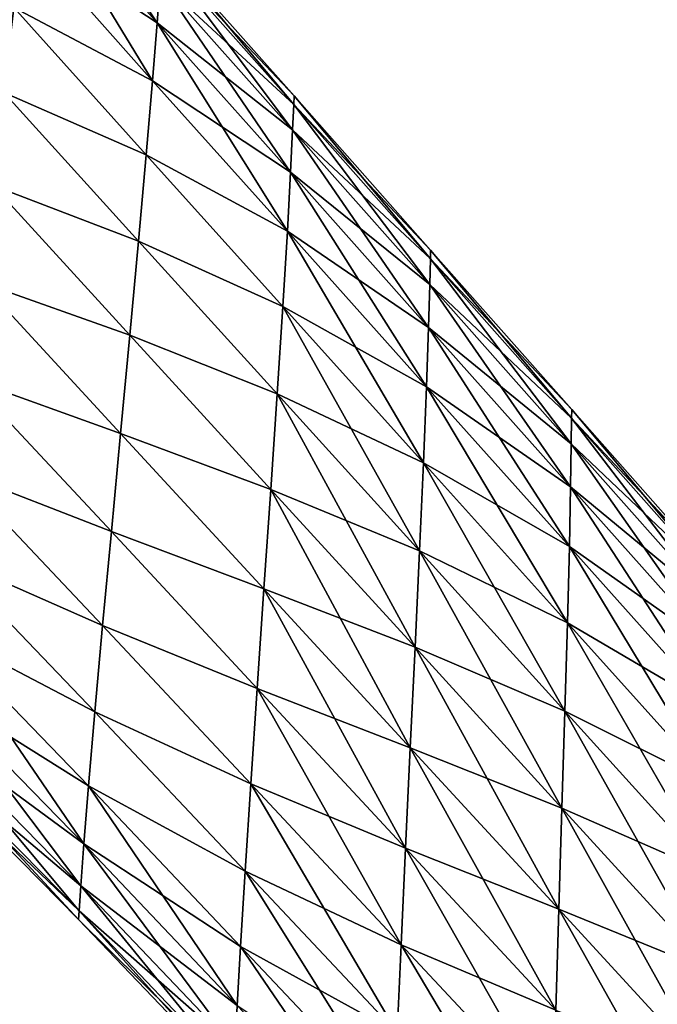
# Model space of a CAD drawing. Extents: x -0.96 to 0.96, y -0.57 to 2.63.
# Tile 113 of 148: x 0.25 to 0.4, y 1.21 to 1.44. Entities that reach past the tile are written whole.
import ezdxf

# ---------------------------------------------------------------- set-up
doc = ezdxf.new("R2010")
doc.units = 0
doc.layers.add('Brakiri_Cruiser_Main_Texture', color=7, linetype='CONTINUOUS')

msp = doc.modelspace()

# ---------------------------------------------------------------- linework, layer by layer
at = {"layer": 'Brakiri_Cruiser_Main_Texture'}
for points in [[(0.252238, 1.486823, -0.425492), (0.281836, 1.4423, -0.416562), (0.251128, 1.47707, -0.41565)], [(0.252238, 1.486823, -0.425492), (0.282561, 1.452301, -0.426406), (0.281836, 1.4423, -0.416562)], [(0.249534, 1.463484, -0.488008), (0.281836, 1.4423, -0.480312), (0.251128, 1.47707, -0.479526)], [(0.251128, 1.47707, -0.41565), (0.280737, 1.428393, -0.408125), (0.249534, 1.463484, -0.407214)], [(0.251128, 1.47707, -0.479526), (0.281836, 1.4423, -0.480312), (0.282561, 1.452301, -0.470469)], [(0.251128, 1.47707, -0.41565), (0.281836, 1.4423, -0.416562), (0.280737, 1.428393, -0.408125)], [(0.247524, 1.445963, -0.494551), (0.280737, 1.428393, -0.48875), (0.249534, 1.463484, -0.488008)], [(0.247524, 1.445963, -0.400674), (0.249534, 1.463484, -0.407214), (0.280737, 1.428393, -0.408125)], [(0.249534, 1.463484, -0.488008), (0.280737, 1.428393, -0.48875), (0.281836, 1.4423, -0.480312)], [(0.282979, 1.458322, -0.459687), (0.31459, 1.424794, -0.452656), (0.28311, 1.460337, -0.448437)], [(0.28311, 1.460337, -0.448437), (0.314502, 1.422756, -0.441406), (0.282979, 1.458322, -0.437187)], [(0.28311, 1.460337, -0.448437), (0.31459, 1.424794, -0.452656), (0.314502, 1.422756, -0.441406)], [(0.282561, 1.452301, -0.470469), (0.314502, 1.422756, -0.463906), (0.282979, 1.458322, -0.459687)], [(0.282979, 1.458322, -0.437187), (0.314238, 1.416639, -0.430625), (0.282561, 1.452301, -0.426406)], [(0.282979, 1.458322, -0.459687), (0.314502, 1.422756, -0.463906), (0.31459, 1.424794, -0.452656)], [(0.282979, 1.458322, -0.437187), (0.314502, 1.422756, -0.441406), (0.314238, 1.416639, -0.430625)], [(0.281836, 1.4423, -0.480312), (0.314238, 1.416639, -0.474687), (0.282561, 1.452301, -0.470469)], [(0.282561, 1.452301, -0.426406), (0.313755, 1.406495, -0.420781), (0.281836, 1.4423, -0.416562)], [(0.282561, 1.452301, -0.470469), (0.314238, 1.416639, -0.474687), (0.314502, 1.422756, -0.463906)], [(0.282561, 1.452301, -0.426406), (0.314238, 1.416639, -0.430625), (0.313755, 1.406495, -0.420781)], [(0.245119, 1.425604, -0.499219), (0.279199, 1.410655, -0.495312), (0.247524, 1.445963, -0.494551)], [(0.245119, 1.425604, -0.396009), (0.247524, 1.445963, -0.400674), (0.279199, 1.410655, -0.401562)], [(0.247524, 1.445963, -0.494551), (0.279199, 1.410655, -0.495312), (0.280737, 1.428393, -0.48875)], [(0.247524, 1.445963, -0.400674), (0.280737, 1.428393, -0.408125), (0.279199, 1.410655, -0.401562)], [(0.280737, 1.428393, -0.48875), (0.313755, 1.406495, -0.484531), (0.281836, 1.4423, -0.480312)], [(0.281836, 1.4423, -0.416562), (0.313008, 1.392373, -0.412344), (0.280737, 1.428393, -0.408125)], [(0.281836, 1.4423, -0.480312), (0.313755, 1.406495, -0.484531), (0.314238, 1.416639, -0.474687)], [(0.281836, 1.4423, -0.416562), (0.313755, 1.406495, -0.420781), (0.313008, 1.392373, -0.412344)], [(0.279199, 1.410655, -0.495312), (0.313008, 1.392373, -0.492969), (0.280737, 1.428393, -0.48875)], [(0.279199, 1.410655, -0.401562), (0.280737, 1.428393, -0.408125), (0.313008, 1.392373, -0.412344)], [(0.280737, 1.428393, -0.48875), (0.313008, 1.392373, -0.492969), (0.313755, 1.406495, -0.484531)], [(0.24245, 1.403354, -0.502012), (0.277332, 1.390043, -0.5), (0.245119, 1.425604, -0.499219)], [(0.24245, 1.403354, -0.39322), (0.245119, 1.425604, -0.396009), (0.277332, 1.390043, -0.396875)], [(0.245119, 1.425604, -0.499219), (0.277332, 1.390043, -0.5), (0.279199, 1.410655, -0.495312)], [(0.245119, 1.425604, -0.396009), (0.279199, 1.410655, -0.401562), (0.277332, 1.390043, -0.396875)], [(0.347256, 1.385795, -0.449687), (0.314502, 1.422756, -0.441406), (0.31459, 1.424794, -0.452656)], [(0.3473, 1.387857, -0.460937), (0.31459, 1.424794, -0.452656), (0.314502, 1.422756, -0.463906)], [(0.347256, 1.385795, -0.449687), (0.31459, 1.424794, -0.452656), (0.3473, 1.387857, -0.460937)], [(0.347102, 1.379633, -0.438906), (0.314238, 1.416639, -0.430625), (0.314502, 1.422756, -0.441406)], [(0.347256, 1.385795, -0.472187), (0.314502, 1.422756, -0.463906), (0.314238, 1.416639, -0.474687)], [(0.347102, 1.379633, -0.438906), (0.314502, 1.422756, -0.441406), (0.347256, 1.385795, -0.449687)], [(0.3473, 1.387857, -0.460937), (0.314502, 1.422756, -0.463906), (0.347256, 1.385795, -0.472187)], [(0.346816, 1.369396, -0.429062), (0.313755, 1.406495, -0.420781), (0.314238, 1.416639, -0.430625)], [(0.347102, 1.379633, -0.482969), (0.314238, 1.416639, -0.474687), (0.313755, 1.406495, -0.484531)], [(0.346816, 1.369396, -0.429062), (0.314238, 1.416639, -0.430625), (0.347102, 1.379633, -0.438906)], [(0.347256, 1.385795, -0.472187), (0.314238, 1.416639, -0.474687), (0.347102, 1.379633, -0.482969)], [(0.277332, 1.390043, -0.5), (0.311909, 1.374373, -0.499531), (0.279199, 1.410655, -0.495312)], [(0.277332, 1.390043, -0.396875), (0.279199, 1.410655, -0.401562), (0.311909, 1.374373, -0.405781)], [(0.279199, 1.410655, -0.495312), (0.311909, 1.374373, -0.499531), (0.313008, 1.392373, -0.492969)], [(0.279199, 1.410655, -0.401562), (0.313008, 1.392373, -0.412344), (0.311909, 1.374373, -0.405781)], [(0.346333, 1.355159, -0.420625), (0.313008, 1.392373, -0.412344), (0.313755, 1.406495, -0.420781)], [(0.346816, 1.369396, -0.492812), (0.313755, 1.406495, -0.484531), (0.313008, 1.392373, -0.492969)], [(0.346333, 1.355159, -0.420625), (0.313755, 1.406495, -0.420781), (0.346816, 1.369396, -0.429062)], [(0.347102, 1.379633, -0.482969), (0.313755, 1.406495, -0.484531), (0.346816, 1.369396, -0.492812)], [(0.239648, 1.380157, -0.50293), (0.275244, 1.367516, -0.502812), (0.24245, 1.403354, -0.502012)], [(0.239648, 1.380157, -0.392305), (0.24245, 1.403354, -0.39322), (0.275244, 1.367516, -0.394062)], [(0.24245, 1.403354, -0.502012), (0.275244, 1.367516, -0.502812), (0.277332, 1.390043, -0.5)], [(0.24245, 1.403354, -0.39322), (0.277332, 1.390043, -0.396875), (0.275244, 1.367516, -0.394062)], [(0.311909, 1.374373, -0.499531), (0.346333, 1.355159, -0.50125), (0.313008, 1.392373, -0.492969)], [(0.313008, 1.392373, -0.412344), (0.345586, 1.336996, -0.414063), (0.311909, 1.374373, -0.405781)], [(0.313008, 1.392373, -0.412344), (0.346333, 1.355159, -0.420625), (0.345586, 1.336996, -0.414063)], [(0.346816, 1.369396, -0.492812), (0.313008, 1.392373, -0.492969), (0.346333, 1.355159, -0.50125)], [(0.275244, 1.367516, -0.502812), (0.310547, 1.353464, -0.504219), (0.277332, 1.390043, -0.5)], [(0.275244, 1.367516, -0.394062), (0.277332, 1.390043, -0.396875), (0.310547, 1.353464, -0.401094)], [(0.277332, 1.390043, -0.5), (0.310547, 1.353464, -0.504219), (0.311909, 1.374373, -0.499531)], [(0.277332, 1.390043, -0.396875), (0.311909, 1.374373, -0.405781), (0.310547, 1.353464, -0.401094)], [(0.380977, 1.341481, -0.450324), (0.347102, 1.379633, -0.438906), (0.347256, 1.385795, -0.449687)], [(0.381042, 1.347664, -0.483605), (0.347256, 1.385795, -0.472187), (0.347102, 1.379633, -0.482969)], [(0.381042, 1.347664, -0.461105), (0.347256, 1.385795, -0.449687), (0.3473, 1.387857, -0.460937)], [(0.381064, 1.349725, -0.472355), (0.3473, 1.387857, -0.460937), (0.347256, 1.385795, -0.472187)], [(0.380977, 1.341481, -0.450324), (0.347256, 1.385795, -0.449687), (0.381042, 1.347664, -0.461105)], [(0.381064, 1.349725, -0.472355), (0.347256, 1.385795, -0.472187), (0.381042, 1.347664, -0.483605)], [(0.381042, 1.347664, -0.461105), (0.3473, 1.387857, -0.460937), (0.381064, 1.349725, -0.472355)], [(0.236667, 1.357038, -0.502002), (0.273047, 1.344031, -0.50375), (0.239648, 1.380157, -0.50293)], [(0.236667, 1.357038, -0.39321), (0.239648, 1.380157, -0.392305), (0.273047, 1.344031, -0.393125)], [(0.239648, 1.380157, -0.50293), (0.273047, 1.344031, -0.50375), (0.275244, 1.367516, -0.502812)], [(0.239648, 1.380157, -0.392305), (0.275244, 1.367516, -0.394062), (0.273047, 1.344031, -0.393125)], [(0.380823, 1.331226, -0.44048), (0.346816, 1.369396, -0.429062), (0.347102, 1.379633, -0.438906)], [(0.380977, 1.341481, -0.494387), (0.347102, 1.379633, -0.482969), (0.346816, 1.369396, -0.492812)], [(0.380823, 1.331226, -0.44048), (0.347102, 1.379633, -0.438906), (0.380977, 1.341481, -0.450324)], [(0.381042, 1.347664, -0.483605), (0.347102, 1.379633, -0.482969), (0.380977, 1.341481, -0.494387)], [(0.310547, 1.353464, -0.504219), (0.345586, 1.336996, -0.507812), (0.311909, 1.374373, -0.499531)], [(0.311909, 1.374373, -0.405781), (0.344641, 1.315889, -0.409375), (0.310547, 1.353464, -0.401094)], [(0.311909, 1.374373, -0.499531), (0.345586, 1.336996, -0.507812), (0.346333, 1.355159, -0.50125)], [(0.311909, 1.374373, -0.405781), (0.345586, 1.336996, -0.414063), (0.344641, 1.315889, -0.409375)], [(0.380537, 1.316948, -0.432043), (0.346333, 1.355159, -0.420625), (0.346816, 1.369396, -0.429062)], [(0.380823, 1.331226, -0.50423), (0.346816, 1.369396, -0.492812), (0.346333, 1.355159, -0.50125)], [(0.380537, 1.316948, -0.432043), (0.346816, 1.369396, -0.429062), (0.380823, 1.331226, -0.44048)], [(0.380977, 1.341481, -0.494387), (0.346816, 1.369396, -0.492812), (0.380823, 1.331226, -0.50423)], [(0.273047, 1.344031, -0.50375), (0.309009, 1.330616, -0.507031), (0.275244, 1.367516, -0.502812)], [(0.273047, 1.344031, -0.393125), (0.275244, 1.367516, -0.394062), (0.309009, 1.330616, -0.398281)], [(0.275244, 1.367516, -0.502812), (0.309009, 1.330616, -0.507031), (0.310547, 1.353464, -0.504219)], [(0.275244, 1.367516, -0.394062), (0.310547, 1.353464, -0.401094), (0.309009, 1.330616, -0.398281)], [(0.233818, 1.334865, -0.4992), (0.27085, 1.320546, -0.502812), (0.236667, 1.357038, -0.502002)], [(0.233818, 1.334865, -0.395991), (0.236667, 1.357038, -0.39321), (0.27085, 1.320546, -0.394062)], [(0.236667, 1.357038, -0.502002), (0.27085, 1.320546, -0.502812), (0.273047, 1.344031, -0.50375)], [(0.236667, 1.357038, -0.39321), (0.273047, 1.344031, -0.393125), (0.27085, 1.320546, -0.394062)], [(0.345586, 1.336996, -0.507812), (0.380537, 1.316948, -0.512668), (0.346333, 1.355159, -0.50125)], [(0.346333, 1.355159, -0.420625), (0.380054, 1.298722, -0.42548), (0.345586, 1.336996, -0.414063)], [(0.346333, 1.355159, -0.420625), (0.380537, 1.316948, -0.432043), (0.380054, 1.298722, -0.42548)], [(0.380823, 1.331226, -0.50423), (0.346333, 1.355159, -0.50125), (0.380537, 1.316948, -0.512668)], [(0.309009, 1.330616, -0.507031), (0.344641, 1.31589, -0.5125), (0.310547, 1.353464, -0.504219)], [(0.310547, 1.353464, -0.401094), (0.343564, 1.29282, -0.406562), (0.309009, 1.330616, -0.398281)], [(0.310547, 1.353464, -0.504219), (0.344641, 1.31589, -0.5125), (0.345586, 1.336996, -0.507812)], [(0.310547, 1.353464, -0.401094), (0.344641, 1.315889, -0.409375), (0.343564, 1.29282, -0.406562)], [(0.415664, 1.308587, -0.474734), (0.381042, 1.347664, -0.461105), (0.381064, 1.349725, -0.472355)], [(0.415664, 1.310647, -0.485984), (0.381064, 1.349725, -0.472355), (0.381042, 1.347664, -0.483605)], [(0.415664, 1.308587, -0.474734), (0.381064, 1.349725, -0.472355), (0.415664, 1.310647, -0.485984)], [(0.415642, 1.302433, -0.463953), (0.380977, 1.341481, -0.450324), (0.381042, 1.347664, -0.461105)], [(0.415664, 1.308587, -0.497234), (0.381042, 1.347664, -0.483605), (0.380977, 1.341481, -0.494387)], [(0.415642, 1.302433, -0.463953), (0.381042, 1.347664, -0.461105), (0.415664, 1.308587, -0.474734)], [(0.415664, 1.310647, -0.485984), (0.381042, 1.347664, -0.483605), (0.415664, 1.308587, -0.497234)], [(0.27085, 1.320546, -0.502812), (0.307383, 1.306798, -0.507969), (0.273047, 1.344031, -0.50375)], [(0.27085, 1.320546, -0.394062), (0.273047, 1.344031, -0.393125), (0.307383, 1.306798, -0.397344)], [(0.273047, 1.344031, -0.50375), (0.307383, 1.306798, -0.507969), (0.309009, 1.330616, -0.507031)], [(0.273047, 1.344031, -0.393125), (0.309009, 1.330616, -0.398281), (0.307383, 1.306798, -0.397344)], [(0.415576, 1.292209, -0.454109), (0.380823, 1.331226, -0.44048), (0.380977, 1.341481, -0.450324)], [(0.415642, 1.302433, -0.508016), (0.380977, 1.341481, -0.494387), (0.380823, 1.331226, -0.50423)], [(0.415576, 1.292209, -0.454109), (0.380977, 1.341481, -0.450324), (0.415642, 1.302433, -0.463953)], [(0.415664, 1.308587, -0.497234), (0.380977, 1.341481, -0.494387), (0.415642, 1.302433, -0.508016)], [(0.344641, 1.31589, -0.5125), (0.380054, 1.298722, -0.51923), (0.345586, 1.336996, -0.507812)], [(0.345586, 1.336996, -0.414063), (0.379438, 1.277516, -0.420793), (0.344641, 1.315889, -0.409375)], [(0.345586, 1.336996, -0.507812), (0.380054, 1.298722, -0.51923), (0.380537, 1.316948, -0.512668)], [(0.345586, 1.336996, -0.414063), (0.380054, 1.298722, -0.42548), (0.379438, 1.277516, -0.420793)], [(0.231233, 1.314584, -0.494523), (0.268762, 1.298019, -0.5), (0.233818, 1.334865, -0.4992)], [(0.231233, 1.314584, -0.400646), (0.233818, 1.334865, -0.395991), (0.268762, 1.298019, -0.396875)], [(0.233818, 1.334865, -0.4992), (0.268762, 1.298019, -0.5), (0.27085, 1.320546, -0.502812)], [(0.233818, 1.334865, -0.395991), (0.27085, 1.320546, -0.394062), (0.268762, 1.298019, -0.396875)], [(0.307383, 1.306798, -0.507969), (0.343564, 1.29282, -0.515312), (0.309009, 1.330616, -0.507031)], [(0.309009, 1.330616, -0.398281), (0.342422, 1.268769, -0.405625), (0.307383, 1.306798, -0.397344)], [(0.309009, 1.330616, -0.507031), (0.343564, 1.29282, -0.515312), (0.344641, 1.31589, -0.5125)], [(0.309009, 1.330616, -0.398281), (0.343564, 1.29282, -0.406562), (0.342422, 1.268769, -0.405625)], [(0.415422, 1.277965, -0.445672), (0.380537, 1.316948, -0.432043), (0.380823, 1.331226, -0.44048)], [(0.415576, 1.292209, -0.517859), (0.380823, 1.331226, -0.50423), (0.380537, 1.316948, -0.512668)], [(0.415422, 1.277965, -0.445672), (0.380823, 1.331226, -0.44048), (0.415576, 1.292209, -0.454109)], [(0.415642, 1.302433, -0.508016), (0.380823, 1.331226, -0.50423), (0.415576, 1.292209, -0.517859)], [(0.268762, 1.298019, -0.5), (0.305757, 1.282981, -0.507031), (0.27085, 1.320546, -0.502812)], [(0.268762, 1.298019, -0.396875), (0.27085, 1.320546, -0.394062), (0.305757, 1.282981, -0.398281)], [(0.27085, 1.320546, -0.502812), (0.305757, 1.282981, -0.507031), (0.307383, 1.306798, -0.507969)], [(0.27085, 1.320546, -0.394062), (0.307383, 1.306798, -0.397344), (0.305757, 1.282981, -0.398281)], [(0.343564, 1.29282, -0.515312), (0.379438, 1.277516, -0.523918), (0.344641, 1.31589, -0.5125)], [(0.344641, 1.315889, -0.409375), (0.378735, 1.254324, -0.41798), (0.343564, 1.29282, -0.406562)], [(0.344641, 1.31589, -0.5125), (0.379438, 1.277516, -0.523918), (0.380054, 1.298722, -0.51923)], [(0.344641, 1.315889, -0.409375), (0.379438, 1.277516, -0.420793), (0.378735, 1.254324, -0.41798)], [(0.380054, 1.298722, -0.51923), (0.415422, 1.277965, -0.526297), (0.380537, 1.316948, -0.512668)], [(0.380537, 1.316948, -0.432043), (0.415137, 1.259748, -0.439109), (0.380054, 1.298722, -0.42548)], [(0.380537, 1.316948, -0.432043), (0.415422, 1.277965, -0.445672), (0.415137, 1.259748, -0.439109)], [(0.415576, 1.292209, -0.517859), (0.380537, 1.316948, -0.512668), (0.415422, 1.277965, -0.526297)], [(0.229043, 1.297141, -0.48797), (0.266895, 1.277407, -0.495312), (0.231233, 1.314584, -0.494523)], [(0.229043, 1.297141, -0.407177), (0.231233, 1.314584, -0.400646), (0.266895, 1.277407, -0.401562)], [(0.231233, 1.314584, -0.494523), (0.266895, 1.277407, -0.495312), (0.268762, 1.298019, -0.5)], [(0.231233, 1.314584, -0.400646), (0.268762, 1.298019, -0.396875), (0.266895, 1.277407, -0.401562)], [(0.305757, 1.282981, -0.507031), (0.342422, 1.268769, -0.51625), (0.307383, 1.306798, -0.507969)], [(0.307383, 1.306798, -0.397344), (0.341279, 1.244719, -0.406562), (0.305757, 1.282981, -0.398281)], [(0.307383, 1.306798, -0.507969), (0.342422, 1.268769, -0.51625), (0.343564, 1.29282, -0.515312)], [(0.307383, 1.306798, -0.397344), (0.342422, 1.268769, -0.405625), (0.341279, 1.244719, -0.406562)], [(0.379438, 1.277516, -0.523918), (0.415137, 1.259748, -0.532859), (0.380054, 1.298722, -0.51923)], [(0.380054, 1.298722, -0.42548), (0.414763, 1.238541, -0.434422), (0.379438, 1.277516, -0.420793)], [(0.380054, 1.298722, -0.51923), (0.415137, 1.259748, -0.532859), (0.415422, 1.277965, -0.526297)], [(0.380054, 1.298722, -0.42548), (0.415137, 1.259748, -0.439109), (0.414763, 1.238541, -0.434422)], [(0.229043, 1.297141, -0.407177), (0.264258, 1.245762, -0.416562), (0.227571, 1.283386, -0.415607)], [(0.227571, 1.283386, -0.479484), (0.265356, 1.259669, -0.48875), (0.229043, 1.297141, -0.48797)], [(0.229043, 1.297141, -0.48797), (0.265356, 1.259669, -0.48875), (0.266895, 1.277407, -0.495312)], [(0.229043, 1.297141, -0.407177), (0.266895, 1.277407, -0.401562), (0.265356, 1.259669, -0.408125)], [(0.229043, 1.297141, -0.407177), (0.265356, 1.259669, -0.408125), (0.264258, 1.245762, -0.416562)], [(0.266895, 1.277407, -0.495312), (0.304219, 1.260133, -0.504219), (0.268762, 1.298019, -0.5)], [(0.266895, 1.277407, -0.401562), (0.268762, 1.298019, -0.396875), (0.304219, 1.260133, -0.401094)], [(0.268762, 1.298019, -0.5), (0.304219, 1.260133, -0.504219), (0.305757, 1.282981, -0.507031)], [(0.268762, 1.298019, -0.396875), (0.305757, 1.282981, -0.398281), (0.304219, 1.260133, -0.401094)], [(0.342422, 1.268769, -0.51625), (0.378735, 1.254324, -0.52673), (0.343564, 1.29282, -0.515312)], [(0.343564, 1.29282, -0.406562), (0.377988, 1.230139, -0.417043), (0.342422, 1.268769, -0.405625)], [(0.343564, 1.29282, -0.515312), (0.378735, 1.254324, -0.52673), (0.379438, 1.277516, -0.523918)], [(0.343564, 1.29282, -0.406562), (0.378735, 1.254324, -0.41798), (0.377988, 1.230139, -0.417043)], [(0.227571, 1.283386, -0.415607), (0.263533, 1.23576, -0.426406), (0.226582, 1.273465, -0.425444)], [(0.226582, 1.273465, -0.469591), (0.264258, 1.245762, -0.480312), (0.227571, 1.283386, -0.479484)], [(0.227571, 1.283386, -0.415607), (0.264258, 1.245762, -0.416562), (0.263533, 1.23576, -0.426406)], [(0.227571, 1.283386, -0.479484), (0.264258, 1.245762, -0.480312), (0.265356, 1.259669, -0.48875)], [(0.304219, 1.260133, -0.504219), (0.341279, 1.244719, -0.515312), (0.305757, 1.282981, -0.507031)], [(0.305757, 1.282981, -0.398281), (0.340203, 1.221649, -0.409375), (0.304219, 1.260133, -0.401094)], [(0.305757, 1.282981, -0.507031), (0.341279, 1.244719, -0.515312), (0.342422, 1.268769, -0.51625)], [(0.305757, 1.282981, -0.398281), (0.341279, 1.244719, -0.406562), (0.340203, 1.221649, -0.409375)], [(0.265356, 1.259669, -0.48875), (0.302856, 1.239224, -0.499531), (0.266895, 1.277407, -0.495312)], [(0.265356, 1.259669, -0.408125), (0.266895, 1.277407, -0.401562), (0.302856, 1.239224, -0.405781)], [(0.266895, 1.277407, -0.495312), (0.302856, 1.239224, -0.499531), (0.304219, 1.260133, -0.504219)], [(0.266895, 1.277407, -0.401562), (0.304219, 1.260133, -0.401094), (0.302856, 1.239224, -0.405781)], [(0.378735, 1.254324, -0.52673), (0.414763, 1.238541, -0.537547), (0.379438, 1.277516, -0.523918)], [(0.379438, 1.277516, -0.420793), (0.414346, 1.215324, -0.431609), (0.378735, 1.254324, -0.41798)], [(0.379438, 1.277516, -0.523918), (0.414763, 1.238541, -0.537547), (0.415137, 1.259748, -0.532859)], [(0.379438, 1.277516, -0.420793), (0.414763, 1.238541, -0.434422), (0.414346, 1.215324, -0.431609)], [(0.226582, 1.273465, -0.425444), (0.263115, 1.22974, -0.437187), (0.226033, 1.267428, -0.436218)], [(0.226033, 1.267428, -0.45876), (0.263533, 1.23576, -0.470469), (0.226582, 1.273465, -0.469591)], [(0.226582, 1.273465, -0.425444), (0.263533, 1.23576, -0.426406), (0.263115, 1.22974, -0.437187)], [(0.226582, 1.273465, -0.469591), (0.263533, 1.23576, -0.470469), (0.264258, 1.245762, -0.480312)], [(0.341279, 1.244719, -0.515312), (0.377988, 1.230139, -0.527668), (0.342422, 1.268769, -0.51625)], [(0.342422, 1.268769, -0.405625), (0.377241, 1.205953, -0.41798), (0.341279, 1.244719, -0.406562)], [(0.342422, 1.268769, -0.51625), (0.377988, 1.230139, -0.527668), (0.378735, 1.254324, -0.52673)], [(0.342422, 1.268769, -0.405625), (0.377988, 1.230139, -0.417043), (0.377241, 1.205953, -0.41798)], [(0.226033, 1.267428, -0.436218), (0.262983, 1.227725, -0.448437), (0.225879, 1.265324, -0.447461)], [(0.225879, 1.265324, -0.447461), (0.263115, 1.22974, -0.459687), (0.226033, 1.267428, -0.45876)], [(0.226033, 1.267428, -0.436218), (0.263115, 1.22974, -0.437187), (0.262983, 1.227725, -0.448437)], [(0.226033, 1.267428, -0.45876), (0.263115, 1.22974, -0.459687), (0.263533, 1.23576, -0.470469)], [(0.225879, 1.265324, -0.447461), (0.262983, 1.227725, -0.448437), (0.263115, 1.22974, -0.459687)], [(0.265356, 1.259669, -0.408125), (0.301011, 1.207102, -0.420781), (0.264258, 1.245762, -0.416562)], [(0.264258, 1.245762, -0.480312), (0.301758, 1.221223, -0.492969), (0.265356, 1.259669, -0.48875)], [(0.265356, 1.259669, -0.48875), (0.301758, 1.221223, -0.492969), (0.302856, 1.239224, -0.499531)], [(0.265356, 1.259669, -0.408125), (0.302856, 1.239224, -0.405781), (0.301758, 1.221223, -0.412344)], [(0.265356, 1.259669, -0.408125), (0.301758, 1.221223, -0.412344), (0.301011, 1.207102, -0.420781)], [(0.302856, 1.239224, -0.499531), (0.340203, 1.221649, -0.5125), (0.304219, 1.260133, -0.504219)], [(0.304219, 1.260133, -0.401094), (0.339258, 1.200542, -0.414063), (0.302856, 1.239224, -0.405781)], [(0.304219, 1.260133, -0.504219), (0.340203, 1.221649, -0.5125), (0.341279, 1.244719, -0.515312)], [(0.304219, 1.260133, -0.401094), (0.340203, 1.221649, -0.409375), (0.339258, 1.200542, -0.414063)], [(0.377988, 1.230139, -0.527668), (0.414346, 1.215324, -0.540359), (0.378735, 1.254324, -0.52673)], [(0.378735, 1.254324, -0.41798), (0.413906, 1.191102, -0.430672), (0.377988, 1.230139, -0.417043)], [(0.378735, 1.254324, -0.52673), (0.414346, 1.215324, -0.540359), (0.414763, 1.238541, -0.537547)], [(0.378735, 1.254324, -0.41798), (0.414346, 1.215324, -0.431609), (0.413906, 1.191102, -0.430672)], [(0.264258, 1.245762, -0.416562), (0.300527, 1.196958, -0.430625), (0.263533, 1.23576, -0.426406)], [(0.263533, 1.23576, -0.470469), (0.301011, 1.207102, -0.484531), (0.264258, 1.245762, -0.480312)], [(0.264258, 1.245762, -0.416562), (0.301011, 1.207102, -0.420781), (0.300527, 1.196958, -0.430625)], [(0.264258, 1.245762, -0.480312), (0.301011, 1.207102, -0.484531), (0.301758, 1.221223, -0.492969)], [(0.340203, 1.221649, -0.5125), (0.377241, 1.205953, -0.52673), (0.341279, 1.244719, -0.515312)], [(0.341279, 1.244719, -0.406562), (0.376538, 1.182761, -0.420793), (0.340203, 1.221649, -0.409375)], [(0.341279, 1.244719, -0.515312), (0.377241, 1.205953, -0.52673), (0.377988, 1.230139, -0.527668)], [(0.341279, 1.244719, -0.406562), (0.377241, 1.205953, -0.41798), (0.376538, 1.182761, -0.420793)], [(0.301758, 1.221223, -0.492969), (0.339258, 1.200542, -0.507812), (0.302856, 1.239224, -0.499531)], [(0.302856, 1.239224, -0.405781), (0.338511, 1.18238, -0.420625), (0.301758, 1.221223, -0.412344)], [(0.302856, 1.239224, -0.499531), (0.339258, 1.200542, -0.507812), (0.340203, 1.221649, -0.5125)], [(0.302856, 1.239224, -0.405781), (0.339258, 1.200542, -0.414063), (0.338511, 1.18238, -0.420625)], [(0.263533, 1.23576, -0.426406), (0.300264, 1.190841, -0.441406), (0.263115, 1.22974, -0.437187)], [(0.263115, 1.22974, -0.459687), (0.300527, 1.196958, -0.474687), (0.263533, 1.23576, -0.470469)], [(0.263533, 1.23576, -0.426406), (0.300527, 1.196958, -0.430625), (0.300264, 1.190841, -0.441406)], [(0.263533, 1.23576, -0.470469), (0.300527, 1.196958, -0.474687), (0.301011, 1.207102, -0.484531)], [(0.377241, 1.205953, -0.52673), (0.413906, 1.191102, -0.541297), (0.377988, 1.230139, -0.527668)], [(0.377988, 1.230139, -0.417043), (0.413467, 1.166879, -0.431609), (0.377241, 1.205953, -0.41798)], [(0.377988, 1.230139, -0.527668), (0.413906, 1.191102, -0.541297), (0.414346, 1.215324, -0.540359)], [(0.377988, 1.230139, -0.417043), (0.413906, 1.191102, -0.430672), (0.413467, 1.166879, -0.431609)], [(0.263115, 1.22974, -0.437187), (0.300176, 1.188802, -0.452656), (0.262983, 1.227725, -0.448437)], [(0.262983, 1.227725, -0.448437), (0.300264, 1.190841, -0.463906), (0.263115, 1.22974, -0.459687)], [(0.262983, 1.227725, -0.448437), (0.300176, 1.188802, -0.452656), (0.300264, 1.190841, -0.463906)], [(0.263115, 1.22974, -0.437187), (0.300264, 1.190841, -0.441406), (0.300176, 1.188802, -0.452656)], [(0.263115, 1.22974, -0.459687), (0.300264, 1.190841, -0.463906), (0.300527, 1.196958, -0.474687)], [(0.301758, 1.221223, -0.412344), (0.338027, 1.168143, -0.429062), (0.301011, 1.207102, -0.420781)], [(0.301011, 1.207102, -0.484531), (0.338511, 1.18238, -0.50125), (0.301758, 1.221223, -0.492969)], [(0.301758, 1.221223, -0.492969), (0.338511, 1.18238, -0.50125), (0.339258, 1.200542, -0.507812)], [(0.301758, 1.221223, -0.412344), (0.338511, 1.18238, -0.420625), (0.338027, 1.168143, -0.429062)], [(0.339258, 1.200542, -0.507812), (0.376538, 1.182761, -0.523918), (0.340203, 1.221649, -0.5125)], [(0.340203, 1.221649, -0.409375), (0.375923, 1.161555, -0.42548), (0.339258, 1.200542, -0.414063)], [(0.340203, 1.221649, -0.5125), (0.376538, 1.182761, -0.523918), (0.377241, 1.205953, -0.52673)], [(0.340203, 1.221649, -0.409375), (0.376538, 1.182761, -0.420793), (0.375923, 1.161555, -0.42548)]]:
    msp.add_3dface(points, dxfattribs=at)

doc.saveas('drawing.dxf')
